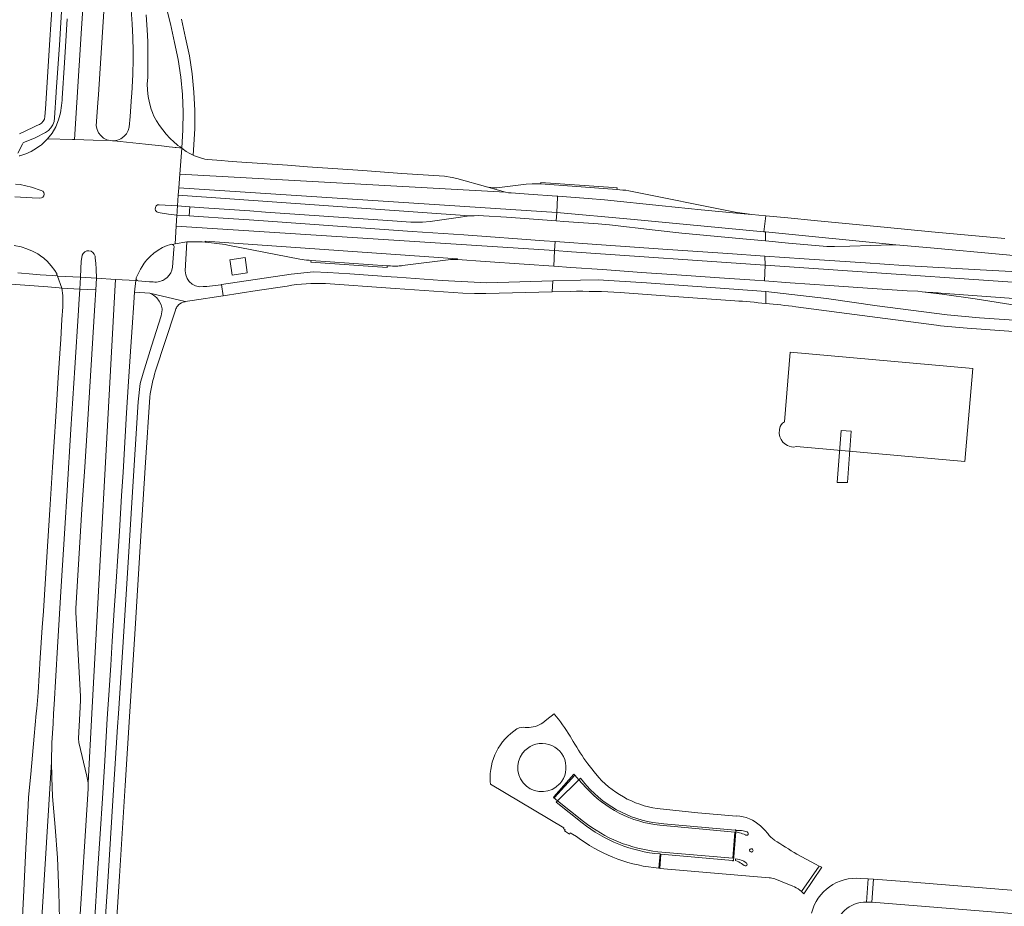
# Model space of a CAD drawing. Extents: x 152825 to 164088, y 457113 to 463005.
# Tile 189 of 256: x 157217 to 157474, y 461450 to 461681. Entities that reach past the tile are written whole.
import ezdxf

# ---------------------------------------------------------------- set-up
doc = ezdxf.new("R2010")
doc.units = 0
doc.header["$LTSCALE"] = 0.5
for name, color, linetype, lineweight in [('B-PV-VH-GESLOTENVERHARDING_ASFALT-GV', 251, 'CONTINUOUS', 18), ('B-PV-VH-GESLOTENVERHARDING_BETON-GV', 251, 'CONTINUOUS', 18), ('B-PV-VH-HALFVERHARDING_PUIN-GV', 251, 'CONTINUOUS', 18), ('B-PV-VH-OPENVERHARDING-GV', 251, 'CONTINUOUS', 18), ('B-PV-VH-OPENVERHARDING_BETONELEMENT-GV', 251, 'CONTINUOUS', 18), ('B-PV-VH-OPENVERHARDING_BETONSTRAATSTEEN-GV', 251, 'CONTINUOUS', 18)]:
    doc.layers.add(name, color=color, linetype=linetype, lineweight=lineweight)

msp = doc.modelspace()

# ---------------------------------------------------------------- linework, layer by layer
at = {"layer": 'B-PV-VH-GESLOTENVERHARDING_ASFALT-GV', "flags": 128}
for points in [[(157228.987, 461681.48), (157228.554, 461674.27), (157228.284, 461670.054), (157227.672, 461660.817), (157227.642, 461660.288), (157227.528, 461658.85), (157227.263, 461656.946), (157226.752, 461655.093), (157226.005, 461653.322), (157225.033, 461651.664), (157223.854, 461650.146), (157230.367, 461649.963), (157230.919, 461649.947), (157232.758, 461679.013), (157236.322, 461732.606)], [(157225.288, 461689.024), (157224.7, 461680.03), (157224.423, 461676), (157223.285, 461658.01), (157223.179, 461655.992), (157223.027, 461655.342), (157222.719, 461654.749), (157222.272, 461654.252), (157221.717, 461653.882), (157221.086, 461653.662), (157220.041, 461653.162), (157216.53, 461651.482)], [(157253.529, 461689.947), (157255.938, 461680.212), (157257.014, 461675.345), (157257.966, 461670.844), (157258.66, 461666.295), (157259.093, 461661.715), (157259.265, 461657.117), (157259.174, 461652.517), (157258.899, 461647.742), (157260.059, 461646.87), (157260.987, 461646.304), (157261.877, 461645.865), (157262.291, 461652.756), (157262.33, 461657.551), (157262.11, 461662.341), (157261.631, 461667.113), (157260.895, 461671.851), (157259.904, 461676.543), (157258.83, 461681.422)], [(157216.12, 461646.396), (157217.288, 461648.764), (157217.489, 461649.074), (157217.84, 461649.286), (157220.626, 461650.383), (157223.287, 461651.782), (157224.078, 461652.321), (157224.741, 461653.012), (157225.246, 461653.825), (157225.572, 461654.725), (157225.705, 461655.673), (157226.118, 461662.239), (157226.145, 461662.532), (157226.952, 461674.607), (157227.715, 461686.389)], [(157245.664, 461683.818), (157245.957, 461680.227), (157246.131, 461676.629), (157246.187, 461673.027), (157246.181, 461671.009), (157246.111, 461667), (157245.878, 461662.006), (157245.822, 461661.221), (157245.449, 461656.015), (157245.175, 461653.218), (157244.907, 461652.3), (157244.444, 461651.462), (157243.808, 461650.747), (157243.031, 461650.189), (157242.15, 461649.816), (157241.209, 461649.645), (157240.8, 461649.662), (157241.205, 461649.606), (157249.448, 461648.759), (157253.651, 461648.307), (157255.616, 461648.095), (157256.505, 461647.999), (157257.173, 461647.928), (157257.422, 461647.901), (157258.326, 461647.804), (157258.899, 461647.742), (157258.477, 461648.045), (157257.889, 461648.439), (157257.609, 461648.694), (157256.96, 461649.293), (157255.786, 461650.317), (157254.832, 461651.377), (157253.938, 461652.489), (157253.106, 461653.648), (157252.34, 461654.851), (157251.641, 461656.094), (157251.334, 461656.786), (157251.24, 461657.056), (157250.939, 461657.935), (157250.481, 461659.543), (157250.158, 461661.182), (157249.971, 461662.843), (157249.921, 461664.514), (157250.01, 461666.183), (157250.06, 461668.172), (157250.068, 461671.173), (157250.059, 461673.396), (157250.019, 461675.584), (157249.876, 461678.611), (157249.594, 461682.592)], [(157215.175, 461622.268), (157216.95, 461621.915), (157218.446, 461621.461), (157219.909, 461620.857), (157221.294, 461620.091), (157222.356, 461619.373), (157222.768, 461619.037), (157223.052, 461618.799), (157223.781, 461618.171), (157224.831, 461617.025), (157225.777, 461615.733), (157226.17, 461615.091), (157226.258, 461614.94), (157226.279, 461614.766), (157226.455, 461614.293), (157232.446, 461613.981), (157232.564, 461616.204), (157232.658, 461618.206), (157232.779, 461619.168), (157232.872, 461619.733), (157233.141, 461620.239), (157233.559, 461620.631), (157234.081, 461620.869), (157234.651, 461620.926), (157235.209, 461620.797), (157235.697, 461620.496), (157236.062, 461620.054), (157236.265, 461619.519), (157236.286, 461618.946), (157236.473, 461617.655), (157236.576, 461616.124), (157236.607, 461613.742), (157241.625, 461613.437), (157246.948, 461613.113), (157247.005, 461613.565), (157247.015, 461613.807), (157247.126, 461614.023), (157247.442, 461614.75), (157248.132, 461616.155), (157248.534, 461616.826), (157249.101, 461617.668), (157249.448, 461618.113), (157249.744, 461618.442), (157250.651, 461619.423), (157251.653, 461620.306), (157252.739, 461621.083), (157253.899, 461621.746), (157255.12, 461622.288), (157255.719, 461622.508), (157256.237, 461622.605), (157256.432, 461622.595), (157257.226, 461622.742), (157257.479, 461627.385), (157257.635, 461630.251), (157255.444, 461630.461), (157252.76, 461630.89), (157252.369, 461631.08), (157252.088, 461631.413), (157251.967, 461631.83), (157252.025, 461632.261), (157252.253, 461632.632), (157252.611, 461632.878), (157253.039, 461632.958), (157257.801, 461632.617), (157258.006, 461635.435), (157258.148, 461637.391), (157258.402, 461640.892), (157258.899, 461647.742), (157258.326, 461647.804), (157257.422, 461647.901), (157257.173, 461647.928), (157256.505, 461647.999), (157255.616, 461648.095), (157253.651, 461648.307), (157249.448, 461648.759), (157241.205, 461649.606), (157240.8, 461649.662), (157240.253, 461649.684), (157240.228, 461649.691), (157235.781, 461649.81), (157230.919, 461649.947), (157230.367, 461649.963), (157223.854, 461650.146), (157222.487, 461648.795), (157222.255, 461648.61), (157222.06, 461648.449), (157221.874, 461648.322), (157220.983, 461647.684), (157219.593, 461646.878), (157218.146, 461646.223), (157216.655, 461645.722), (157216.448, 461645.719)], [(157216.448, 461645.719), (157216.655, 461645.722), (157216.447, 461645.731)], [(157215.489, 461638.347), (157216.687, 461638.192), (157219.625, 461637.504), (157222.195, 461636.673), (157222.587, 461636.486), (157222.866, 461636.153), (157222.982, 461635.734), (157222.913, 461635.305), (157222.672, 461634.944), (157222.303, 461634.715), (157221.872, 461634.66), (157219.878, 461634.771), (157215.292, 461634.98)], [(157473.9, 461624.112), (157454.766, 461625.848), (157443.268, 461627.014), (157424.124, 461628.828), (157417.193, 461629.491), (157411.492, 461630.036), (157410.94, 461625.88), (157411.353, 461625.84), (157445.422, 461622.457), (157454.433, 461621.667), (157473.344, 461619.929), (157486.307, 461618.73)], [(157211.95, 461612.374), (157223.931, 461611.478), (157226.933, 461611.217), (157227.622, 461611.163), (157226.455, 461614.293), (157226.279, 461614.766), (157226.228, 461614.599), (157226.116, 461614.466), (157225.959, 461614.388), (157225.097, 461614.424), (157221.969, 461614.65), (157219.992, 461614.821), (157216.074, 461615.124)], [(157355.619, 461610.226), (157355.862, 461613.062), (157338.636, 461612.543), (157326.93, 461613.191), (157315.163, 461614.028), (157313.638, 461614.136), (157302.779, 461614.881), (157297.041, 461615.282), (157293.359, 461615.393), (157287.446, 461614.8), (157269.328, 461612.08), (157269.771, 461609.149), (157278.575, 461610.498), (157286.43, 461611.697)], [(157236.088, 461445.122), (157236.933, 461458.344), (157237.57, 461468.58), (157238.17, 461477.824), (157238.798, 461487.647), (157239.363, 461497.205), (157239.551, 461500), (157239.875, 461504.831), (157240.378, 461512.645), (157240.756, 461518.959), (157241.295, 461527.066), (157241.687, 461533.199), (157242.271, 461542.477), (157242.613, 461547.684), (157243.179, 461556.93), (157243.57, 461563.122), (157244.148, 461572.364), (157244.524, 461578.555), (157245.045, 461586.792), (157245.533, 461594.631), (157246.015, 461602.218), (157246.268, 461605.977), (157246.573, 461610.148), (157246.948, 461613.113), (157241.625, 461613.437), (157241.453, 461610.42), (157235.459, 461500), (157234.48, 461481.955), (157234.483, 461480.372), (157233.785, 461469.382), (157231.863, 461439.441)], [(157296.434, 461612.345), (157313.431, 461611.169), (157314.633, 461611.086), (157332.359, 461609.879), (157335.382, 461609.742)], [(157411.427, 461607.166), (157411.427, 461610.264), (157393.518, 461611.566), (157380.286, 461612.506), (157367.712, 461613.335), (157363.016, 461613.277), (157355.862, 461613.062), (157355.619, 461610.226)], [(157218.216, 461379.28), (157224.929, 461487.377), (157225.021, 461492.397), (157225.285, 461497.4), (157225.431, 461500), (157225.565, 461502.39), (157226.481, 461517.368), (157227.455, 461533.347), (157228.378, 461548.345), (157228.992, 461558.322), (157229.971, 461574.35), (157230.974, 461590.321), (157231.927, 461605.302), (157232.025, 461606.974), (157232.289, 461610.919), (157227.622, 461611.163), (157227.856, 461609.261), (157227.868, 461607.376), (157227.827, 461606.247), (157227.619, 461603.004), (157227.288, 461597.826), (157226.658, 461587.815), (157226.028, 461577.633), (157225.183, 461564.422), (157224.473, 461553.203), (157223.683, 461541.002), (157222.775, 461526.753), (157222.494, 461522.547), (157221.97, 461514.559), (157221.404, 461505.552), (157221.044, 461501.361), (157220.921, 461500), (157220.393, 461494.158), (157219.473, 461484.211), (157218.928, 461478.221), (157218.797, 461476.006), (157218.221, 461464.813), (157217.733, 461455.596), (157217.278, 461446.812)], [(157259.71, 461607.606), (157259.814, 461607.632), (157250.58, 461609.806), (157251.536, 461609.294), (157252.366, 461608.597), (157253.035, 461607.745), (157253.515, 461606.773), (157253.785, 461605.723), (157253.813, 461605.494), (157253.517, 461603.883), (157251.036, 461595.966), (157248.831, 461588.928), (157248.067, 461586.222), (157247.494, 461581.464), (157245.945, 461556.523), (157244.879, 461539.478), (157243.482, 461517.338), (157242.383, 461500), (157242.167, 461496.595), (157241.02, 461478.75), (157239.58, 461456.078), (157238.168, 461434.151)], [(157338.372, 461609.727), (157355.617, 461610.187), (157355.619, 461610.226)], [(157355.619, 461610.226), (157355.617, 461610.187), (157360.408, 461610.315)], [(157373.409, 461609.985), (157386.346, 461609.086), (157403.39, 461607.871)], [(157542.632, 461596.907), (157537.675, 461598.622), (157532.144, 461598.928), (157521.882, 461599.724), (157507.328, 461600.729), (157500, 461601.222), (157483.998, 461602.297), (157467.274, 461603.419), (157458.825, 461604.184), (157440.513, 461606.574), (157427.339, 461608.408), (157411.427, 461610.264), (157411.427, 461607.166)], [(157419.329, 461606.299), (157438.63, 461603.775), (157456.052, 461601.458)], [(157252.095, 461589.545), (157257.181, 461605.179), (157257.373, 461605.728)], [(157464.022, 461600.682), (157484.567, 461599.237), (157504.831, 461597.859), (157534.877, 461595.836), (157535.532, 461595.792), (157536.525, 461595.702)], [(157235.304, 461375.663), (157238.995, 461375.461), (157238.728, 461376.223), (157238.341, 461377.966), (157238.104, 461381.966), (157238.107, 461384.546), (157238.115, 461385.603), (157238.267, 461388.575), (157241.029, 461432.162), (157241.19, 461434.597), (157242.633, 461457.505), (157244.148, 461481.21), (157245.371, 461500.53), (157246.733, 461522.141), (157248.084, 461543.69), (157249.467, 461565.63), (157250.554, 461582.668)], [(157356.16, 461499.949), (157354.295, 461498.442), (157353.217, 461497.643)], [(157346.547, 461496.054), (157346.471, 461496.012)], [(157349.077, 461496.371), (157348.583, 461496.395)], [(157361.167, 461492.747), (157360.361, 461494.125)], [(157347.934, 461489.683), (157347.968, 461489.731)], [(157227.016, 461446.387), (157226.849, 461453.354), (157226.443, 461462.36), (157225.859, 461470.355), (157225.156, 461478.366), (157224.94, 461483.346), (157224.929, 461487.377), (157218.216, 461379.28)], [(157366.332, 461485.114), (157364.971, 461486.871)], [(157363.528, 461471.462), (157356.72, 461476.896), (157357.075, 461477.244), (157355.968, 461478.122), (157356.132, 461478.274), (157361.349, 461484.172), (157361.558, 461483.949), (157362.666, 461482.726), (157363.059, 461483.112), (157364.657, 461481.21)], [(157364.454, 461480.752), (157362.666, 461482.726), (157357.075, 461477.244), (157363.871, 461471.855)], [(157339.474, 461482.32), (157339.55, 461481.597), (157358.697, 461470.181), (157358.58, 461469.966), (157359.051, 461469.674), (157358.852, 461469.37), (157360.186, 461468.551), (157360.383, 461468.889), (157361.982, 461467.921)], [(157357.623, 461481.664), (157357.574, 461481.625)], [(157403.821, 461473.329), (157403.81, 461473.182), (157393.666, 461474.105), (157383.12, 461475.182)], [(157402.813, 461462.243), (157403.38, 461469.079), (157383.751, 461470.861)], [(157384.848, 461471.217), (157403.424, 461469.601), (157403.426, 461469.666), (157403.67, 461469.646), (157403.659, 461469.507), (157404.64, 461469.502), (157405.15, 461469.48)], [(157410.98, 461469.84), (157410.086, 461470.67)], [(157404.592, 461468.907), (157403.641, 461469.152), (157403.007, 461461.532), (157402.758, 461461.547), (157402.764, 461461.661), (157384.069, 461463.322), (157383.746, 461459.572), (157412.297, 461457.118)], [(157406.184, 461468.294), (157406.167, 461468.312)], [(157406.584, 461469.106), (157406.6, 461469.101)], [(157412, 461468.658), (157411.98, 461468.683)], [(157413.657, 461466.984), (157413.635, 461466.998)], [(157382.161, 461459.78), (157383.512, 461459.635), (157383.824, 461463.342)], [(157383.256, 461463.94), (157402.813, 461462.243)], [(157407.233, 461464.439), (157407.26, 461464.488)], [(157408.109, 461464.099), (157408.106, 461464.079)], [(157420.788, 461453.525), (157425.382, 461460.198), (157424.417, 461460.699), (157419.603, 461463.278)], [(157403.502, 461461.6), (157403.577, 461462.107), (157404.545, 461461.89), (157405.037, 461461.757)], [(157404.387, 461461.267), (157403.502, 461461.6)], [(157405.819, 461460.316), (157405.802, 461460.323)], [(157406.372, 461461.035), (157406.38, 461461.029)], [(157413.833, 461456.84), (157415.707, 461456.103), (157418.51, 461454.963), (157418.924, 461454.78)], [(157420.777, 461453.536), (157420.788, 461453.525)]]:
    msp.add_lwpolyline(points, dxfattribs=at)
for points in [[(157241.093, 461707.656), (157241.406, 461731.475), (157236.322, 461732.606), (157232.758, 461679.013), (157230.919, 461649.947), (157235.781, 461649.81), (157240.228, 461649.691), (157239.329, 461649.933), (157238.482, 461650.378), (157237.754, 461650.999), (157237.179, 461651.764), (157236.787, 461652.637), (157236.596, 461653.574), (157236.988, 461659.592), (157237.126, 461661.705), (157239.79, 461702.535), (157240.065, 461706.739), (157240.244, 461707.201), (157240.614, 461707.531)], [(157260.059, 461646.87), (157258.899, 461647.742), (157258.402, 461640.892), (157343.467, 461636.197), (157338.893, 461637.502), (157330.729, 461639.833), (157329.551, 461640.077), (157327.566, 461640.37), (157320.576, 461640.835), (157316.355, 461641.124), (157306.167, 461641.863), (157300.945, 461642.215), (157291.748, 461642.89), (157286.493, 461643.25), (157273.317, 461644.175), (157271.078, 461644.32), (157269.182, 461644.468), (157265.723, 461644.737), (157264.913, 461644.861), (157263.587, 461645.291), (157262.745, 461645.571), (157262.258, 461645.735), (157261.877, 461645.865), (157260.987, 461646.304)], [(157343.467, 461636.197), (157258.402, 461640.892), (157258.148, 461637.391), (157356.85, 461630.94), (157357.087, 461634.927), (157357.101, 461635.158), (157356.857, 461635.176), (157349.44, 461635.7), (157344.972, 461636.016), (157344.25, 461636.09)], [(157356.85, 461630.94), (157258.148, 461637.391), (157258.006, 461635.435), (157334.079, 461630.012), (157335.285, 461630.086), (157336.493, 461630.107), (157337.701, 461630.074), (157343.723, 461629.666), (157356.718, 461628.727)], [(157260.999, 461632.422), (157264.684, 461632.158), (157276.719, 461631.324), (157280.829, 461631.039), (157299.81, 461629.729), (157312.774, 461628.829), (157318.759, 461628.408), (157321.764, 461628.397), (157323.753, 461628.579), (157331.683, 461629.704), (157332.878, 461629.885), (157334.079, 461630.012), (157258.006, 461635.435), (157257.801, 461632.617)], [(157357.101, 461635.158), (157357.087, 461634.927), (157356.85, 461630.94), (157376.126, 461629.137), (157410.94, 461625.88), (157411.492, 461630.036), (157407.833, 461630.386), (157403.768, 461630.775), (157394.596, 461631.647), (157384.416, 461632.647), (157369.297, 461634.233), (157365.044, 461634.579)], [(157260.999, 461632.422), (157257.801, 461632.617), (157257.732, 461631.416), (157257.71, 461630.952), (157257.635, 461630.251), (157260.84, 461630.051)], [(157264.591, 461629.772), (157260.84, 461630.051), (157257.635, 461630.251), (157257.479, 461627.385), (157356.258, 461620.983), (157356.399, 461623.351), (157356.399, 461623.356), (157353.575, 461623.555), (157332.548, 461625.063), (157319.06, 461625.992), (157299.633, 461627.361), (157282.665, 461628.549), (157276.553, 461628.982), (157269.717, 461629.466)], [(157376.126, 461629.137), (157356.85, 461630.94), (157356.718, 461628.727), (157358.668, 461628.586), (157367.67, 461627.943), (157370.662, 461627.668), (157382.601, 461626.279), (157389.537, 461625.533), (157405.497, 461624.028), (157411.353, 461623.492), (157411.353, 461625.84), (157410.94, 461625.88)], [(157257.479, 461627.385), (157257.226, 461622.742), (157260.222, 461623.295), (157264.239, 461623.221), (157265.025, 461623.171), (157265.01, 461623.398), (157330.945, 461618.838), (157330.93, 461618.605), (157338.197, 461618.093), (157348.378, 461617.399), (157356.065, 461616.859), (157356.258, 461620.983)], [(157445.422, 461622.457), (157411.353, 461625.84), (157411.353, 461623.492), (157417.426, 461622.936), (157424.417, 461622.301), (157427.403, 461622.053), (157428.413, 461622.006), (157429.393, 461622.012), (157433.383, 461622.151), (157444.405, 461622.474)], [(157246.573, 461610.148), (157250.58, 461609.806), (157259.814, 461607.632), (157261.604, 461607.897), (157269.771, 461609.149), (157269.328, 461612.08), (157269.161, 461612.055), (157265.446, 461611.587), (157264.525, 461611.545), (157263.518, 461611.533), (157262.538, 461611.762), (157261.641, 461612.22), (157260.881, 461612.88), (157260.301, 461613.703), (157259.935, 461614.641), (157259.805, 461615.639), (157260.222, 461623.295), (157257.226, 461622.742), (157256.432, 461622.595), (157256.613, 461622.522), (157256.761, 461622.394), (157256.859, 461622.226), (157256.898, 461622.035), (157256.867, 461621.329), (157256.53, 461616.641), (157256.35, 461615.889), (157256.046, 461615.179), (157255.627, 461614.53), (157255.105, 461613.96), (157254.494, 461613.487), (157253.969, 461613.186), (157253.792, 461613.112), (157253.638, 461613.051), (157253.215, 461612.912), (157252.78, 461612.814), (157252.338, 461612.757), (157251.893, 461612.743), (157251.448, 461612.771), (157250.485, 461612.846), (157249.469, 461612.928), (157247.506, 461613.101), (157247.275, 461613.176), (157247.097, 461613.341), (157247.005, 461613.565), (157246.948, 461613.113)], [(157368.545, 461622.502), (157356.399, 461623.356), (157356.399, 461623.351), (157356.258, 461620.983), (157360.73, 461620.67), (157411.277, 461617.118), (157411.233, 461619.538), (157401.532, 461620.194), (157384.539, 461621.361)], [(157360.73, 461620.67), (157356.258, 461620.983), (157356.065, 461616.859), (157360.564, 461616.543), (157368.782, 461616.002), (157378.981, 461615.237), (157388.19, 461614.625), (157399.358, 461613.839), (157408.603, 461613.213), (157411.151, 461613.03), (157411.277, 461617.118)], [(157421.514, 461618.842), (157411.233, 461619.538), (157411.277, 461617.118), (157500, 461611.055), (157547.458, 461607.708), (157547.64, 461610.73), (157544.611, 461610.933), (157515.976, 461612.855), (157500.954, 461613.914), (157500, 461613.981), (157490.98, 461614.619), (157485.456, 461615.015), (157467.422, 461615.943), (157447.45, 461617.109), (157437.472, 461617.739)], [(157500, 461611.055), (157411.277, 461617.118), (157411.151, 461613.03), (157417.809, 461612.556), (157428.057, 461611.848), (157439.226, 461611.072), (157448.418, 461610.424), (157451.157, 461610.324), (157452.273, 461610.198), (157454.42, 461610.05), (157455.116, 461610.005), (157455.811, 461609.952), (157456.506, 461609.89), (157457.2, 461609.82), (157500, 461606.694), (157547.203, 461603.48), (157547.458, 461607.708)], [(157227.622, 461611.163), (157232.289, 461610.919), (157232.446, 461613.981), (157226.455, 461614.293)], [(157236.607, 461613.742), (157232.446, 461613.981), (157232.289, 461610.919), (157236.432, 461610.686)], [(157241.625, 461613.437), (157236.607, 461613.742), (157236.432, 461610.686), (157236.223, 461606.714), (157234.281, 461575.456), (157233.577, 461564.451), (157232.849, 461553.449), (157231.234, 461527.487), (157231.233, 461526.474), (157232.449, 461504.479), (157232.456, 461503.472), (157232.268, 461500), (157231.915, 461493.469), (157232.044, 461492.492), (157234.092, 461483.704), (157234.48, 461481.955), (157235.459, 461500), (157241.453, 461610.42)], [(157452.273, 461610.198), (157457.491, 461609.608), (157466.155, 461608.332), (157481.459, 461605.926), (157490.531, 461604.67), (157498.179, 461603.606), (157500, 461603.454), (157504.444, 461603.082), (157521.947, 461601.873), (157531.746, 461601.24), (157544.259, 461600.409), (157546.955, 461600.39), (157547.203, 461603.48), (157500, 461606.694), (157457.2, 461609.82), (157456.506, 461609.89), (157455.811, 461609.952), (157455.116, 461610.005), (157454.42, 461610.05)], [(157356.132, 461478.274), (157355.968, 461478.122), (157357.075, 461477.244), (157362.666, 461482.726), (157361.558, 461483.949), (157356.301, 461478.103)]]:
    msp.add_lwpolyline(points, close=True, dxfattribs=at)
at = {"layer": 'B-PV-VH-GESLOTENVERHARDING_ASFALT-GV'}
for points in [[(157286.43, 461611.697, -0.058975), (157296.434, 461612.345)], [(157335.382, 461609.742, 0.0110365), (157338.372, 461609.727)], [(157360.408, 461610.315, -0.0216903), (157373.409, 461609.985)], [(157257.373, 461605.728, -0.1066057), (157258.078, 461606.787)], [(157258.078, 461606.787, -0.1538085), (157259.71, 461607.606)], [(157403.39, 461607.871, -0.0055888), (157411.427, 461607.166)], [(157411.427, 461607.166, -0.0054318), (157419.329, 461606.299)], [(157456.052, 461601.458, 0.0085245), (157464.022, 461600.682)], [(157250.554, 461582.668, -0.0440942), (157252.095, 461589.545)], [(157360.361, 461494.125, 0.0308068), (157356.16, 461499.949)], [(157346.471, 461496.012, 0.2729416), (157339.474, 461482.32)], [(157348.583, 461496.395, 0.1615032), (157346.547, 461496.054)], [(157353.217, 461497.643, -0.1618456), (157349.077, 461496.371)], [(157347.968, 461489.731, -1.0474024), (157357.623, 461481.664)], [(157364.971, 461486.871, -0.0245668), (157361.167, 461492.747)], [(157357.574, 461481.625, -0.9502702), (157347.934, 461489.683)], [(157367.034, 461484.24, -0.0114238), (157366.332, 461485.114)], [(157383.12, 461475.182, -0.1817597), (157367.034, 461484.24)], [(157383.751, 461470.861, -0.1854803), (157364.454, 461480.752)], [(157364.657, 461481.21, 0.1971416), (157384.848, 461471.217)], [(157410.086, 461470.67, 0.1684668), (157403.821, 461473.329)], [(157383.824, 461463.342, -0.1490826), (157363.528, 461471.462)], [(157363.871, 461471.855, 0.1427612), (157383.256, 461463.94)], [(157361.982, 461467.921, 0.1331403), (157382.161, 461459.78)], [(157406.167, 461468.312, 0.0488702), (157404.592, 461468.907)], [(157405.15, 461469.48, -0.0445126), (157406.584, 461469.106)], [(157406.6, 461469.101, -1.0862251), (157406.184, 461468.294)], [(157411.98, 461468.683, 0.0273765), (157410.98, 461469.84)], [(157413.635, 461466.998, -0.0658559), (157412, 461468.658)], [(157407.26, 461464.488, -0.9204223), (157408.109, 461464.099)], [(157419.603, 461463.278, -0.0074434), (157413.657, 461466.984)], [(157408.106, 461464.079, -0.8837626), (157407.233, 461464.439)], [(157405.802, 461460.323, 0.0665254), (157404.387, 461461.267)], [(157405.037, 461461.757, -0.0403853), (157406.372, 461461.035)], [(157406.38, 461461.029, -1.0092876), (157405.819, 461460.316)], [(157412.297, 461457.118, -0.0507679), (157413.833, 461456.84)], [(157418.924, 461454.78, -0.0598955), (157420.777, 461453.536)]]:
    msp.add_lwpolyline(points, format="xyb", dxfattribs=at)
at = {"layer": 'B-PV-VH-GESLOTENVERHARDING_BETON-GV', "flags": 128}
for points in [[(157338.915, 461637.554), (157338.893, 461637.502), (157343.467, 461636.197), (157344.25, 461636.09), (157344.972, 461636.016), (157349.44, 461635.7), (157356.857, 461635.176), (157357.101, 461635.158), (157365.044, 461634.579), (157369.297, 461634.233), (157384.416, 461632.647), (157394.596, 461631.647), (157403.768, 461630.775), (157407.833, 461630.386), (157407.837, 461630.432), (157403.497, 461631.04), (157375.651, 461636.566), (157374.897, 461636.709), (157374.119, 461636.782), (157372.585, 461636.895)], [(157372.585, 461636.895), (157352.683, 461638.365), (157352.23, 461638.398), (157350.414, 461638.444), (157348.883, 461638.322), (157341.946, 461637.438)], [(157330.93, 461618.605), (157330.945, 461618.838), (157265.01, 461623.398), (157265.025, 461623.171)], [(157265.025, 461623.171), (157265.284, 461623.13)], [(157270.911, 461622.41), (157289.74, 461618.723)], [(157292.124, 461618.43), (157292.172, 461618.427), (157292.22, 461618.424), (157292.686, 461618.392), (157312.6, 461617.011), (157313.469, 461616.951)], [(157316.565, 461617.031), (157328.461, 461618.573)]]:
    msp.add_lwpolyline(points, dxfattribs=at)
at = {"layer": 'B-PV-VH-GESLOTENVERHARDING_BETON-GV'}
for points in [[(157341.946, 461637.438, -0.0785285), (157338.915, 461637.554)], [(157265.284, 461623.13, -0.0259535), (157270.911, 461622.41)], [(157289.74, 461618.723, 0.0308051), (157292.124, 461618.43)], [(157313.469, 461616.951, 0.0256237), (157315.376, 461616.941)], [(157315.376, 461616.941, 0.0151158), (157316.565, 461617.031)], [(157328.461, 461618.573, -0.0491769), (157330.93, 461618.605)]]:
    msp.add_lwpolyline(points, format="xyb", dxfattribs=at)
at = {"layer": 'B-PV-VH-GESLOTENVERHARDING_BETON-GV', "flags": 128}
msp.add_lwpolyline([(157271.53, 461618.106), (157272.069, 461614.581), (157276.014, 461615.163), (157276.014, 461615.279), (157275.448, 461619.14), (157271.474, 461618.538)], close=True, dxfattribs=at)
at = {"layer": 'B-PV-VH-HALFVERHARDING_PUIN-GV', "flags": 128}
for points in [[(157403.659, 461469.507), (157403.641, 461469.152), (157404.592, 461468.907)], [(157405.15, 461469.48), (157404.64, 461469.502), (157403.659, 461469.507)], [(157406.167, 461468.312), (157406.184, 461468.294)], [(157406.6, 461469.101), (157406.584, 461469.106)], [(157407.26, 461464.488), (157407.233, 461464.439)], [(157408.106, 461464.079), (157408.109, 461464.099)], [(157405.037, 461461.757), (157404.545, 461461.89), (157403.577, 461462.107), (157403.502, 461461.6)], [(157403.502, 461461.6), (157404.387, 461461.267)], [(157405.802, 461460.323), (157405.819, 461460.316)], [(157406.38, 461461.029), (157406.372, 461461.035)]]:
    msp.add_lwpolyline(points, dxfattribs=at)
at = {"layer": 'B-PV-VH-HALFVERHARDING_PUIN-GV'}
for points in [[(157404.592, 461468.907, -0.0488702), (157406.167, 461468.312)], [(157406.584, 461469.106, 0.0445126), (157405.15, 461469.48)], [(157406.184, 461468.294, 1.0862251), (157406.6, 461469.101)], [(157408.109, 461464.099, 0.9204223), (157407.26, 461464.488)], [(157407.233, 461464.439, 0.8837626), (157408.106, 461464.079)], [(157404.387, 461461.267, -0.0665254), (157405.802, 461460.323)], [(157406.372, 461461.035, 0.0403853), (157405.037, 461461.757)], [(157405.819, 461460.316, 1.0092876), (157406.38, 461461.029)]]:
    msp.add_lwpolyline(points, format="xyb", dxfattribs=at)
at = {"layer": 'B-PV-VH-OPENVERHARDING-GV', "flags": 128}
msp.add_lwpolyline([(157433.786, 461573.772), (157431.117, 461573.963), (157430.109, 461560.356), (157432.829, 461560.428)], close=True, dxfattribs=at)
at = {"layer": 'B-PV-VH-OPENVERHARDING_BETONELEMENT-GV', "flags": 128}
for points in [[(157352.683, 461638.365), (157372.585, 461636.895), (157372.612, 461637.349), (157371.616, 461637.421), (157352.711, 461638.787)], [(157292.686, 461618.392), (157292.648, 461617.975), (157312.562, 461616.557), (157312.6, 461617.011)]]:
    msp.add_lwpolyline(points, close=True, dxfattribs=at)
for points in [[(157425.382, 461460.198), (157420.788, 461453.525), (157420.828, 461453.488)], [(157421.365, 461452.966), (157426.106, 461459.857), (157425.382, 461460.198)]]:
    msp.add_lwpolyline(points, dxfattribs=at)
at = {"layer": 'B-PV-VH-OPENVERHARDING_BETONELEMENT-GV'}
msp.add_lwpolyline([(157420.828, 461453.488, -0.0217276), (157421.365, 461452.966)], format="xyb", dxfattribs=at)
at = {"layer": 'B-PV-VH-OPENVERHARDING_BETONSTRAATSTEEN-GV', "flags": 128}
for points in [[(157417.818, 461594.424), (157416.352, 461576.216), (157415.835, 461575.863), (157415.456, 461575.458), (157415.201, 461574.978), (157415.002, 461574.199), (157414.942, 461573.206), (157415.133, 461572.32), (157415.466, 461571.578), (157415.921, 461570.962), (157416.466, 461570.463), (157417.116, 461570.073), (157417.578, 461569.87), (157418.156, 461569.689), (157418.726, 461569.631), (157419.501, 461569.813), (157463.445, 461565.848), (157465.513, 461590.148)], [(157437.758, 461450.782), (157439.175, 461450.732), (157439.556, 461456.732), (157438.174, 461456.828)]]:
    msp.add_lwpolyline(points, close=True, dxfattribs=at)
at = {"layer": 'B-PV-VH-OPENVERHARDING_BETONSTRAATSTEEN-GV'}
for points in [[(157357.623, 461481.664, 1.0474024), (157347.968, 461489.731)], [(157347.934, 461489.683, 0.9502702), (157357.574, 461481.625)], [(157436.202, 461456.97, 0.3703662), (157423.403, 461447.871)], [(157429.467, 461443.006, -0.4027541), (157437.758, 461450.782)]]:
    msp.add_lwpolyline(points, format="xyb", dxfattribs=at)
at = {"layer": 'B-PV-VH-OPENVERHARDING_BETONSTRAATSTEEN-GV', "flags": 128}
for points in [[(157347.968, 461489.731), (157347.934, 461489.683)], [(157357.574, 461481.625), (157357.623, 461481.664)], [(157437.758, 461450.782), (157438.174, 461456.828), (157436.202, 461456.97)], [(157512.42, 461450.96), (157508.441, 461451.303), (157475.545, 461453.917), (157447.654, 461456.161), (157439.556, 461456.732), (157439.175, 461450.732), (157479.025, 461447.562), (157486.028, 461447), (157492.037, 461446.544), (157498.032, 461446.051), (157507.913, 461445.262), (157522.234, 461444.081)]]:
    msp.add_lwpolyline(points, dxfattribs=at)

doc.saveas('drawing.dxf')
